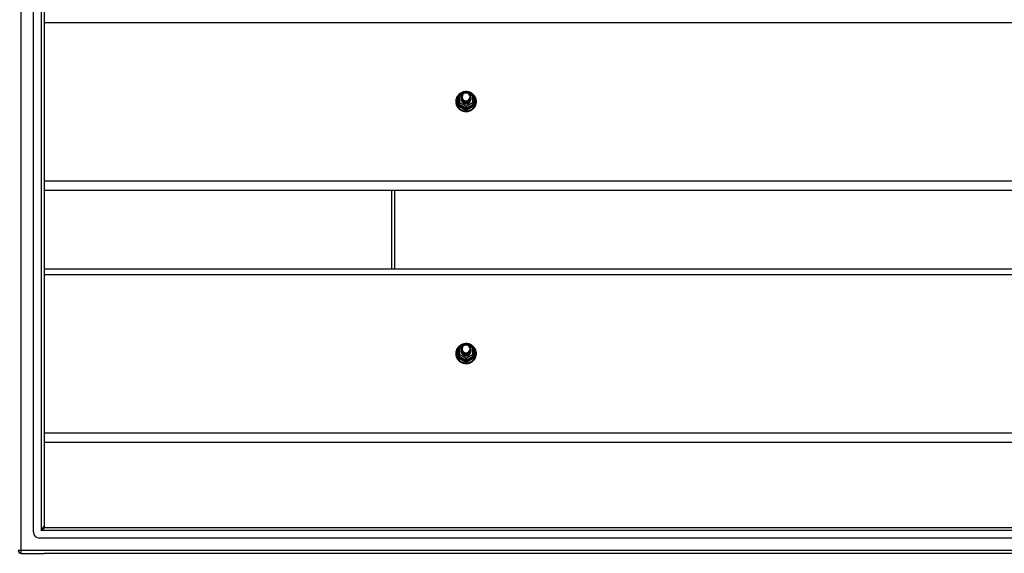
# Model space of a CAD drawing. Header units: inches. Extents: x 88 to 220, y 60 to 100.
# Tile 21 of 30: x 154 to 187, y 61 to 79. Entities that reach past the tile are written whole.
import ezdxf

# ---------------------------------------------------------------- set-up
doc = ezdxf.new("R2010")
doc.units = ezdxf.units.IN
doc.header["$MEASUREMENT"] = 0
doc.layers.add('Visible Edges(ANSI)', color=7, linetype='Continuous', lineweight=25)
doc.layers.add('Visible Tangent Edges(ANSI)', color=7, linetype='Continuous', lineweight=25)

msp = doc.modelspace()

# ---------------------------------------------------------------- linework, layer by layer
at = {"layer": 'Visible Edges(ANSI)'}
for p, q in [((154.61, 62.144), (154.61, 97.726)), ((154.965, 97.538), (154.965, 62.332)), ((168.865, 76.799), (169.079, 76.919)), ((169.118, 76.919), (169.332, 76.799)), ((168.845, 76.765), (168.845, 76.525)), ((168.845, 76.525), (168.845, 76.48)), ((168.945, 76.734), (168.945, 76.734)), ((168.945, 76.721), (168.945, 76.721)), ((168.945, 76.709), (168.945, 76.709)), ((168.945, 76.696), (168.945, 76.696)), ((168.945, 76.683), (168.945, 76.684)), ((168.945, 76.671), (168.945, 76.671)), ((168.945, 76.658), (168.945, 76.659)), ((169.081, 76.512), (169.079, 76.503)), ((169.252, 76.727), (169.252, 76.728)), ((169.252, 76.715), (169.252, 76.715)), ((169.252, 76.702), (169.252, 76.703)), ((169.252, 76.69), (169.252, 76.69)), ((169.252, 76.677), (169.252, 76.678)), ((169.252, 76.665), (169.252, 76.665)), ((169.353, 76.525), (169.353, 76.765)), ((169.353, 76.48), (169.353, 76.525)), ((218.599, 73.602), (154.965, 73.602)), ((166.599, 73.602), (166.599, 70.97)), ((154.965, 70.97), (218.599, 70.97)), ((168.845, 68.315), (168.845, 68.075)), ((168.865, 68.349), (169.079, 68.469)), ((168.945, 68.284), (168.945, 68.284)), ((168.945, 68.271), (168.945, 68.271)), ((168.945, 68.259), (168.945, 68.259)), ((169.118, 68.469), (169.332, 68.349)), ((169.252, 68.277), (169.252, 68.278)), ((169.252, 68.265), (169.252, 68.265)), ((169.353, 68.075), (169.353, 68.315)), ((168.845, 68.075), (168.845, 68.03)), ((168.945, 68.246), (168.945, 68.246)), ((168.945, 68.233), (168.945, 68.234)), ((168.945, 68.221), (168.945, 68.221)), ((168.945, 68.208), (168.945, 68.209)), ((169.081, 68.062), (169.079, 68.053)), ((169.252, 68.252), (169.252, 68.253)), ((169.252, 68.24), (169.252, 68.24)), ((169.252, 68.227), (169.252, 68.228)), ((169.252, 68.215), (169.252, 68.215)), ((169.353, 68.03), (169.353, 68.075)), ((218.599, 65.152), (154.965, 65.152)), ((154.996, 62.301), (219.202, 62.301)), ((219.39, 61.947), (154.807, 61.947)), ((154.198, 61.435), (154.965, 61.435)), ((220, 61.435), (154.965, 61.435))]:
    msp.add_line(p, q, dxfattribs=at)
at = {"layer": 'Visible Edges(ANSI)', "flags": 128}
for points in [[(169.073, 76.915), (169.048, 76.912), (169.023, 76.908), (168.999, 76.902), (168.976, 76.894), (168.953, 76.885), (168.93, 76.873), (168.909, 76.861), (168.889, 76.847), (168.869, 76.831), (168.851, 76.815), (168.835, 76.797), (168.819, 76.778), (168.805, 76.758), (168.793, 76.736), (168.782, 76.715), (168.773, 76.692), (168.766, 76.669), (168.76, 76.645), (168.756, 76.621), (168.754, 76.597), (168.754, 76.573), (168.755, 76.548), (168.759, 76.524), (168.764, 76.5), (168.771, 76.477), (168.779, 76.454), (168.79, 76.432), (168.802, 76.411), (168.815, 76.39), (168.83, 76.371), (168.847, 76.353), (168.864, 76.336), (168.883, 76.32), (168.903, 76.305), (168.924, 76.292), (168.946, 76.281), (168.969, 76.271), (168.993, 76.263), (169.017, 76.256), (169.041, 76.251), (169.066, 76.248), (169.091, 76.247), (169.116, 76.247), (169.14, 76.249), (169.165, 76.253), (169.189, 76.258), (169.213, 76.266), (169.236, 76.274), (169.259, 76.285), (169.281, 76.297), (169.301, 76.31), (169.321, 76.325), (169.34, 76.342), (169.357, 76.359), (169.373, 76.378), (169.387, 76.398), (169.4, 76.418), (169.412, 76.44), (169.421, 76.462), (169.429, 76.485), (169.436, 76.509), (169.44, 76.533), (169.443, 76.557), (169.444, 76.581)], [(168.966, 76.66), (168.95, 76.699), (168.945, 76.74), (168.953, 76.781), (168.973, 76.818), (169.003, 76.848), (169.041, 76.869), (169.083, 76.879), (169.127, 76.876), (169.168, 76.862), (169.204, 76.837), (169.231, 76.804), (169.248, 76.764), (169.252, 76.721), (169.244, 76.679), (169.224, 76.641), (169.194, 76.61), (169.157, 76.588), (169.114, 76.577), (169.07, 76.578), (169.029, 76.591), (168.993, 76.615), (168.966, 76.647), (168.95, 76.686), (168.945, 76.728)], [(168.985, 76.636), (169.007, 76.617), (169.034, 76.603), (169.062, 76.594), (169.092, 76.591), (169.122, 76.593), (169.151, 76.601), (169.177, 76.615), (169.201, 76.634), (169.219, 76.657), (169.233, 76.683), (169.241, 76.711), (169.243, 76.74), (169.238, 76.769), (169.227, 76.797), (169.211, 76.821), (169.19, 76.842), (169.165, 76.858), (169.137, 76.868), (169.107, 76.872), (169.077, 76.87), (169.048, 76.862), (169.022, 76.848), (169, 76.829), (168.983, 76.805)], [(169.444, 76.581), (169.442, 76.613), (169.438, 76.644), (169.43, 76.674), (169.42, 76.704), (169.407, 76.732), (169.391, 76.76), (169.372, 76.785), (169.351, 76.809), (169.328, 76.831), (169.303, 76.851), (169.277, 76.868), (169.248, 76.883), (169.219, 76.895), (169.188, 76.905), (169.157, 76.911), (169.125, 76.915)], [(168.945, 76.734), (168.945, 76.729), (168.945, 76.725), (168.946, 76.72), (168.946, 76.716), (168.947, 76.711), (168.948, 76.707), (168.949, 76.702), (168.95, 76.698), (168.951, 76.694), (168.952, 76.69), (168.954, 76.685), (168.955, 76.681), (168.957, 76.677), (168.959, 76.673), (168.961, 76.669), (168.963, 76.665), (168.965, 76.661), (168.968, 76.657), (168.97, 76.653), (168.973, 76.65), (168.976, 76.646), (168.979, 76.642), (168.982, 76.639), (168.985, 76.636)], [(168.945, 76.721), (168.946, 76.702), (168.95, 76.683), (168.957, 76.665), (168.966, 76.648), (168.977, 76.632), (168.99, 76.618), (169.005, 76.605), (169.022, 76.595), (169.04, 76.586), (169.059, 76.58), (169.079, 76.577), (169.099, 76.576), (169.119, 76.577), (169.138, 76.581), (169.157, 76.588), (169.175, 76.597), (169.192, 76.608), (169.207, 76.621), (169.22, 76.636), (169.232, 76.652), (169.241, 76.67), (169.247, 76.688), (169.251, 76.708), (169.252, 76.727)], [(169.252, 76.721), (169.252, 76.701), (169.248, 76.681), (169.242, 76.662), (169.234, 76.643), (169.223, 76.626), (169.209, 76.611), (169.194, 76.597), (169.177, 76.586), (169.159, 76.576), (169.139, 76.569), (169.119, 76.565), (169.099, 76.564), (169.078, 76.565), (169.058, 76.568), (169.038, 76.575), (169.02, 76.583), (169.003, 76.595), (168.988, 76.608), (168.975, 76.623), (168.964, 76.639), (168.955, 76.657), (168.949, 76.676), (168.946, 76.695), (168.945, 76.715)], [(168.945, 76.709), (168.946, 76.689), (168.95, 76.671), (168.957, 76.652), (168.966, 76.635), (168.977, 76.619), (168.99, 76.605), (169.005, 76.593), (169.022, 76.582), (169.04, 76.574), (169.059, 76.568), (169.079, 76.564), (169.099, 76.563), (169.119, 76.565), (169.138, 76.569), (169.157, 76.575), (169.175, 76.584), (169.192, 76.595), (169.207, 76.608), (169.22, 76.623), (169.232, 76.639), (169.241, 76.657), (169.247, 76.676), (169.251, 76.695), (169.252, 76.715)], [(169.252, 76.709), (169.252, 76.689), (169.248, 76.669), (169.242, 76.649), (169.234, 76.631), (169.223, 76.614), (169.209, 76.598), (169.194, 76.585), (169.177, 76.573), (169.159, 76.564), (169.139, 76.557), (169.119, 76.553), (169.099, 76.551), (169.078, 76.552), (169.058, 76.556), (169.038, 76.562), (169.02, 76.571), (169.003, 76.582), (168.988, 76.595), (168.975, 76.61), (168.964, 76.627), (168.955, 76.645), (168.949, 76.663), (168.946, 76.683), (168.945, 76.702)], [(168.945, 76.696), (168.946, 76.677), (168.95, 76.658), (168.957, 76.64), (168.966, 76.623), (168.977, 76.607), (168.99, 76.593), (169.005, 76.58), (169.022, 76.569), (169.04, 76.561), (169.059, 76.555), (169.079, 76.552), (169.099, 76.551), (169.119, 76.552), (169.138, 76.556), (169.157, 76.563), (169.175, 76.572), (169.192, 76.583), (169.207, 76.596), (169.22, 76.611), (169.232, 76.627), (169.241, 76.645), (169.247, 76.663), (169.251, 76.683), (169.252, 76.702)], [(169.252, 76.696), (169.252, 76.676), (169.248, 76.656), (169.242, 76.637), (169.234, 76.618), (169.223, 76.601), (169.209, 76.586), (169.194, 76.572), (169.177, 76.56), (169.159, 76.551), (169.139, 76.544), (169.119, 76.54), (169.099, 76.538), (169.078, 76.54), (169.058, 76.543), (169.038, 76.55), (169.02, 76.558), (169.003, 76.569), (168.988, 76.583), (168.975, 76.598), (168.964, 76.614), (168.955, 76.632), (168.949, 76.651), (168.946, 76.67), (168.945, 76.69)], [(168.945, 76.683), (168.946, 76.664), (168.95, 76.646), (168.957, 76.627), (168.966, 76.61), (168.977, 76.594), (168.99, 76.58), (169.005, 76.567), (169.022, 76.557), (169.04, 76.549), (169.059, 76.543), (169.079, 76.539), (169.099, 76.538), (169.119, 76.54), (169.138, 76.544), (169.157, 76.55), (169.175, 76.559), (169.192, 76.57), (169.207, 76.583), (169.22, 76.598), (169.232, 76.614), (169.241, 76.632), (169.247, 76.651), (169.251, 76.67), (169.252, 76.69)], [(169.252, 76.684), (169.252, 76.663), (169.248, 76.644), (169.242, 76.624), (169.234, 76.606), (169.223, 76.589), (169.209, 76.573), (169.194, 76.559), (169.177, 76.548), (169.159, 76.539), (169.139, 76.532), (169.119, 76.528), (169.099, 76.526), (169.078, 76.527), (169.058, 76.531), (169.038, 76.537), (169.02, 76.546), (169.003, 76.557), (168.988, 76.57), (168.975, 76.585), (168.964, 76.602), (168.955, 76.62), (168.949, 76.638), (168.946, 76.658), (168.945, 76.677)], [(168.945, 76.671), (168.946, 76.652), (168.95, 76.633), (168.957, 76.615), (168.966, 76.598), (168.977, 76.582), (168.99, 76.567), (169.005, 76.555), (169.022, 76.544), (169.04, 76.536), (169.059, 76.53), (169.079, 76.527), (169.099, 76.526), (169.119, 76.527), (169.138, 76.531), (169.157, 76.538), (169.175, 76.546), (169.192, 76.558), (169.207, 76.571), (169.22, 76.585), (169.232, 76.602), (169.241, 76.62), (169.247, 76.638), (169.251, 76.658), (169.252, 76.677)], [(169.252, 76.671), (169.252, 76.651), (169.248, 76.631), (169.242, 76.612), (169.234, 76.593), (169.223, 76.576), (169.209, 76.561), (169.194, 76.547), (169.177, 76.535), (169.159, 76.526), (169.139, 76.519), (169.119, 76.515), (169.099, 76.513), (169.078, 76.514), (169.058, 76.518), (169.038, 76.525), (169.02, 76.533), (169.003, 76.544), (168.988, 76.558), (168.975, 76.573), (168.964, 76.589), (168.955, 76.607), (168.949, 76.626), (168.946, 76.645), (168.945, 76.665)], [(168.945, 76.658), (168.946, 76.639), (168.95, 76.62), (168.957, 76.602), (168.966, 76.585), (168.977, 76.569), (168.99, 76.555), (169.005, 76.542), (169.022, 76.532), (169.04, 76.524), (169.059, 76.518), (169.079, 76.514), (169.099, 76.513), (169.119, 76.515), (169.138, 76.519), (169.157, 76.525), (169.175, 76.534), (169.192, 76.545), (169.207, 76.558), (169.22, 76.573), (169.232, 76.589), (169.241, 76.607), (169.247, 76.626), (169.251, 76.645), (169.252, 76.665)], [(169.079, 76.503), (169.071, 76.505), (169.063, 76.507), (169.055, 76.509), (169.047, 76.511), (169.04, 76.514), (169.032, 76.518), (169.025, 76.521), (169.018, 76.525), (169.011, 76.53), (169.004, 76.535), (168.998, 76.54), (168.992, 76.545), (168.987, 76.551), (168.981, 76.557), (168.976, 76.563), (168.971, 76.569), (168.967, 76.576), (168.963, 76.583), (168.96, 76.59), (168.957, 76.598), (168.954, 76.605), (168.952, 76.613), (168.95, 76.62), (168.948, 76.628)], [(168.983, 76.675), (168.982, 76.674), (168.982, 76.673), (168.981, 76.673), (168.98, 76.672), (168.98, 76.672), (168.979, 76.671), (168.978, 76.67), (168.977, 76.67), (168.977, 76.669), (168.976, 76.669), (168.975, 76.668), (168.975, 76.667), (168.974, 76.667), (168.973, 76.666), (168.972, 76.666), (168.972, 76.665), (168.971, 76.664), (168.97, 76.664), (168.97, 76.663), (168.969, 76.663), (168.968, 76.662), (168.967, 76.661), (168.967, 76.661), (168.966, 76.66)], [(168.983, 76.805), (168.982, 76.802), (168.98, 76.8), (168.979, 76.797), (168.978, 76.795), (168.977, 76.792), (168.976, 76.789), (168.975, 76.787), (168.974, 76.784), (168.973, 76.781), (168.973, 76.779), (168.972, 76.776), (168.971, 76.773), (168.971, 76.77), (168.97, 76.768), (168.97, 76.765), (168.97, 76.762), (168.969, 76.759), (168.969, 76.757), (168.969, 76.754), (168.969, 76.751), (168.969, 76.748), (168.969, 76.745), (168.969, 76.743), (168.969, 76.74)], [(168.969, 76.74), (168.969, 76.737), (168.969, 76.734), (168.969, 76.731), (168.969, 76.729), (168.969, 76.726), (168.969, 76.723), (168.969, 76.72), (168.97, 76.717), (168.97, 76.715), (168.971, 76.712), (168.971, 76.709), (168.972, 76.706), (168.972, 76.704), (168.973, 76.701), (168.974, 76.698), (168.974, 76.695), (168.975, 76.693), (168.976, 76.69), (168.977, 76.687), (168.978, 76.685), (168.979, 76.682), (168.981, 76.68), (168.982, 76.677), (168.983, 76.675)], [(169.073, 68.465), (169.048, 68.462), (169.023, 68.458), (168.999, 68.452), (168.976, 68.444), (168.953, 68.435), (168.93, 68.423), (168.909, 68.411), (168.889, 68.397), (168.869, 68.381), (168.851, 68.365), (168.835, 68.347), (168.819, 68.328), (168.805, 68.308), (168.793, 68.286), (168.782, 68.265), (168.773, 68.242), (168.766, 68.219), (168.76, 68.195), (168.756, 68.171), (168.754, 68.147), (168.754, 68.123), (168.755, 68.098), (168.759, 68.074), (168.764, 68.05), (168.771, 68.027), (168.779, 68.004), (168.79, 67.982), (168.802, 67.961), (168.815, 67.94), (168.83, 67.921), (168.847, 67.903), (168.864, 67.886), (168.883, 67.87), (168.903, 67.855), (168.924, 67.842), (168.946, 67.831), (168.969, 67.821), (168.993, 67.813), (169.017, 67.806), (169.041, 67.801), (169.066, 67.798), (169.091, 67.797), (169.116, 67.797), (169.14, 67.799), (169.165, 67.803), (169.189, 67.808), (169.213, 67.816), (169.236, 67.824), (169.259, 67.835), (169.281, 67.847), (169.301, 67.86), (169.321, 67.875), (169.34, 67.892), (169.357, 67.909), (169.373, 67.928), (169.387, 67.948), (169.4, 67.968), (169.412, 67.99), (169.421, 68.012), (169.429, 68.035), (169.436, 68.059), (169.44, 68.083), (169.443, 68.107), (169.444, 68.131)], [(168.966, 68.21), (168.95, 68.249), (168.945, 68.29), (168.953, 68.331), (168.973, 68.368), (169.003, 68.398), (169.041, 68.419), (169.083, 68.429), (169.127, 68.426), (169.168, 68.412), (169.204, 68.387), (169.231, 68.354), (169.248, 68.314), (169.252, 68.271), (169.244, 68.229), (169.224, 68.191), (169.194, 68.16), (169.157, 68.138), (169.114, 68.127), (169.07, 68.128), (169.029, 68.141), (168.993, 68.165), (168.966, 68.197), (168.95, 68.236), (168.945, 68.278)], [(168.945, 68.284), (168.945, 68.279), (168.945, 68.275), (168.946, 68.27), (168.946, 68.266), (168.947, 68.261), (168.948, 68.257), (168.949, 68.252), (168.95, 68.248), (168.951, 68.244), (168.952, 68.24), (168.954, 68.235), (168.955, 68.231), (168.957, 68.227), (168.959, 68.223), (168.961, 68.219), (168.963, 68.215), (168.965, 68.211), (168.968, 68.207), (168.97, 68.203), (168.973, 68.2), (168.976, 68.196), (168.979, 68.192), (168.982, 68.189), (168.985, 68.186)], [(168.945, 68.271), (168.946, 68.252), (168.95, 68.233), (168.957, 68.215), (168.966, 68.198), (168.977, 68.182), (168.99, 68.168), (169.005, 68.155), (169.022, 68.145), (169.04, 68.136), (169.059, 68.13), (169.079, 68.127), (169.099, 68.126), (169.119, 68.127), (169.138, 68.131), (169.157, 68.138), (169.175, 68.147), (169.192, 68.158), (169.207, 68.171), (169.22, 68.186), (169.232, 68.202), (169.241, 68.22), (169.247, 68.238), (169.251, 68.258), (169.252, 68.277)], [(169.252, 68.271), (169.252, 68.251), (169.248, 68.231), (169.242, 68.212), (169.234, 68.193), (169.223, 68.176), (169.209, 68.161), (169.194, 68.147), (169.177, 68.136), (169.159, 68.126), (169.139, 68.119), (169.119, 68.115), (169.099, 68.114), (169.078, 68.115), (169.058, 68.118), (169.038, 68.125), (169.02, 68.133), (169.003, 68.145), (168.988, 68.158), (168.975, 68.173), (168.964, 68.189), (168.955, 68.207), (168.949, 68.226), (168.946, 68.245), (168.945, 68.265)], [(168.945, 68.259), (168.946, 68.239), (168.95, 68.221), (168.957, 68.202), (168.966, 68.185), (168.977, 68.169), (168.99, 68.155), (169.005, 68.143), (169.022, 68.132), (169.04, 68.124), (169.059, 68.118), (169.079, 68.114), (169.099, 68.113), (169.119, 68.115), (169.138, 68.119), (169.157, 68.125), (169.175, 68.134), (169.192, 68.145), (169.207, 68.158), (169.22, 68.173), (169.232, 68.189), (169.241, 68.207), (169.247, 68.226), (169.251, 68.245), (169.252, 68.265)], [(168.983, 68.355), (168.982, 68.352), (168.98, 68.35), (168.979, 68.347), (168.978, 68.345), (168.977, 68.342), (168.976, 68.339), (168.975, 68.337), (168.974, 68.334), (168.973, 68.331), (168.973, 68.329), (168.972, 68.326), (168.971, 68.323), (168.971, 68.32), (168.97, 68.318), (168.97, 68.315), (168.97, 68.312), (168.969, 68.309), (168.969, 68.307), (168.969, 68.304), (168.969, 68.301), (168.969, 68.298), (168.969, 68.295), (168.969, 68.293), (168.969, 68.29)], [(168.969, 68.29), (168.969, 68.287), (168.969, 68.284), (168.969, 68.281), (168.969, 68.279), (168.969, 68.276), (168.969, 68.273), (168.969, 68.27), (168.97, 68.267), (168.97, 68.265), (168.971, 68.262), (168.971, 68.259), (168.972, 68.256), (168.972, 68.254), (168.973, 68.251), (168.974, 68.248), (168.974, 68.245), (168.975, 68.243), (168.976, 68.24), (168.977, 68.237), (168.978, 68.235), (168.979, 68.232), (168.981, 68.23), (168.982, 68.227), (168.983, 68.225)], [(168.985, 68.186), (169.007, 68.167), (169.034, 68.153), (169.062, 68.144), (169.092, 68.141), (169.122, 68.143), (169.151, 68.151), (169.177, 68.165), (169.201, 68.184), (169.219, 68.207), (169.233, 68.233), (169.241, 68.261), (169.243, 68.29), (169.238, 68.319), (169.227, 68.347), (169.211, 68.371), (169.19, 68.392), (169.165, 68.408), (169.137, 68.418), (169.107, 68.422), (169.077, 68.42), (169.048, 68.412), (169.022, 68.398), (169, 68.379), (168.983, 68.355)], [(169.444, 68.131), (169.442, 68.163), (169.438, 68.194), (169.43, 68.224), (169.42, 68.254), (169.407, 68.282), (169.391, 68.31), (169.372, 68.335), (169.351, 68.359), (169.328, 68.381), (169.303, 68.401), (169.277, 68.418), (169.248, 68.433), (169.219, 68.445), (169.188, 68.455), (169.157, 68.461), (169.125, 68.465)], [(169.252, 68.259), (169.252, 68.239), (169.248, 68.219), (169.242, 68.199), (169.234, 68.181), (169.223, 68.164), (169.209, 68.148), (169.194, 68.135), (169.177, 68.123), (169.159, 68.114), (169.139, 68.107), (169.119, 68.103), (169.099, 68.101), (169.078, 68.102), (169.058, 68.106), (169.038, 68.112), (169.02, 68.121), (169.003, 68.132), (168.988, 68.145), (168.975, 68.16), (168.964, 68.177), (168.955, 68.195), (168.949, 68.213), (168.946, 68.233), (168.945, 68.252)], [(168.945, 68.246), (168.946, 68.227), (168.95, 68.208), (168.957, 68.19), (168.966, 68.173), (168.977, 68.157), (168.99, 68.143), (169.005, 68.13), (169.022, 68.119), (169.04, 68.111), (169.059, 68.105), (169.079, 68.102), (169.099, 68.101), (169.119, 68.102), (169.138, 68.106), (169.157, 68.113), (169.175, 68.122), (169.192, 68.133), (169.207, 68.146), (169.22, 68.161), (169.232, 68.177), (169.241, 68.195), (169.247, 68.213), (169.251, 68.233), (169.252, 68.252)], [(169.252, 68.246), (169.252, 68.226), (169.248, 68.206), (169.242, 68.187), (169.234, 68.168), (169.223, 68.151), (169.209, 68.136), (169.194, 68.122), (169.177, 68.11), (169.159, 68.101), (169.139, 68.094), (169.119, 68.09), (169.099, 68.088), (169.078, 68.09), (169.058, 68.093), (169.038, 68.1), (169.02, 68.108), (169.003, 68.119), (168.988, 68.133), (168.975, 68.148), (168.964, 68.164), (168.955, 68.182), (168.949, 68.201), (168.946, 68.22), (168.945, 68.24)], [(168.945, 68.233), (168.946, 68.214), (168.95, 68.196), (168.957, 68.177), (168.966, 68.16), (168.977, 68.144), (168.99, 68.13), (169.005, 68.117), (169.022, 68.107), (169.04, 68.099), (169.059, 68.093), (169.079, 68.089), (169.099, 68.088), (169.119, 68.09), (169.138, 68.094), (169.157, 68.1), (169.175, 68.109), (169.192, 68.12), (169.207, 68.133), (169.22, 68.148), (169.232, 68.164), (169.241, 68.182), (169.247, 68.201), (169.251, 68.22), (169.252, 68.24)], [(169.252, 68.234), (169.252, 68.213), (169.248, 68.194), (169.242, 68.174), (169.234, 68.156), (169.223, 68.139), (169.209, 68.123), (169.194, 68.109), (169.177, 68.098), (169.159, 68.089), (169.139, 68.082), (169.119, 68.078), (169.099, 68.076), (169.078, 68.077), (169.058, 68.081), (169.038, 68.087), (169.02, 68.096), (169.003, 68.107), (168.988, 68.12), (168.975, 68.135), (168.964, 68.152), (168.955, 68.17), (168.949, 68.188), (168.946, 68.208), (168.945, 68.227)], [(168.945, 68.221), (168.946, 68.202), (168.95, 68.183), (168.957, 68.165), (168.966, 68.148), (168.977, 68.132), (168.99, 68.117), (169.005, 68.105), (169.022, 68.094), (169.04, 68.086), (169.059, 68.08), (169.079, 68.077), (169.099, 68.076), (169.119, 68.077), (169.138, 68.081), (169.157, 68.088), (169.175, 68.096), (169.192, 68.108), (169.207, 68.121), (169.22, 68.135), (169.232, 68.152), (169.241, 68.17), (169.247, 68.188), (169.251, 68.208), (169.252, 68.227)], [(169.252, 68.221), (169.252, 68.201), (169.248, 68.181), (169.242, 68.162), (169.234, 68.143), (169.223, 68.126), (169.209, 68.111), (169.194, 68.097), (169.177, 68.085), (169.159, 68.076), (169.139, 68.069), (169.119, 68.065), (169.099, 68.063), (169.078, 68.064), (169.058, 68.068), (169.038, 68.075), (169.02, 68.083), (169.003, 68.094), (168.988, 68.108), (168.975, 68.123), (168.964, 68.139), (168.955, 68.157), (168.949, 68.176), (168.946, 68.195), (168.945, 68.215)], [(168.945, 68.208), (168.946, 68.189), (168.95, 68.17), (168.957, 68.152), (168.966, 68.135), (168.977, 68.119), (168.99, 68.105), (169.005, 68.092), (169.022, 68.082), (169.04, 68.074), (169.059, 68.068), (169.079, 68.064), (169.099, 68.063), (169.119, 68.065), (169.138, 68.069), (169.157, 68.075), (169.175, 68.084), (169.192, 68.095), (169.207, 68.108), (169.22, 68.123), (169.232, 68.139), (169.241, 68.157), (169.247, 68.176), (169.251, 68.195), (169.252, 68.215)], [(169.079, 68.053), (169.071, 68.055), (169.063, 68.057), (169.055, 68.059), (169.047, 68.061), (169.04, 68.064), (169.032, 68.068), (169.025, 68.071), (169.018, 68.075), (169.011, 68.08), (169.004, 68.085), (168.998, 68.09), (168.992, 68.095), (168.987, 68.101), (168.981, 68.107), (168.976, 68.113), (168.971, 68.119), (168.967, 68.126), (168.963, 68.133), (168.96, 68.14), (168.957, 68.148), (168.954, 68.155), (168.952, 68.163), (168.95, 68.17), (168.948, 68.178)], [(168.983, 68.225), (168.982, 68.224), (168.982, 68.223), (168.981, 68.223), (168.98, 68.222), (168.98, 68.222), (168.979, 68.221), (168.978, 68.22), (168.977, 68.22), (168.977, 68.219), (168.976, 68.219), (168.975, 68.218), (168.975, 68.217), (168.974, 68.217), (168.973, 68.216), (168.972, 68.216), (168.972, 68.215), (168.971, 68.214), (168.97, 68.214), (168.97, 68.213), (168.969, 68.213), (168.968, 68.212), (168.967, 68.211), (168.967, 68.211), (168.966, 68.21)]]:
    msp.add_lwpolyline(points, dxfattribs=at)
at = {"layer": 'Visible Edges(ANSI)'}
for centre, radius, start, end in [((169.099, 76.884), 0.0394, 60.8255, 119.1745), ((168.884, 76.765), 0.0394, 119.1745, 180), ((169.313, 76.765), 0.0394, 0, 60.8255), ((168.884, 68.315), 0.0394, 119.1745, 180), ((169.099, 68.434), 0.0394, 60.8255, 119.1745), ((169.313, 68.315), 0.0394, 0, 60.8255), ((154.996, 62.332), 0.031, 180, 270), ((154.807, 62.144), 0.197, 180, 270), ((154.198, 61.534), 0.099, 180, 270)]:
    msp.add_arc(centre, radius, start, end, dxfattribs=at)
for centre, major_axis, start_param, end_param in [((169.099, 76.74), (0.134, 0), 3.671471, 8.899926), ((169.099, 76.655), (-0.158, 0), 6.032414, 9.675269), ((169.099, 76.735), (0.154, 0), 3.669461, 3.875388), ((169.099, 68.29), (0.134, 0), 3.671471, 8.899926), ((169.099, 68.205), (-0.158, 0), 6.032414, 9.675269), ((169.099, 68.285), (0.154, 0), 3.669461, 3.875388)]:
    msp.add_ellipse(centre, major_axis=major_axis, ratio=0.966998, start_param=start_param, end_param=end_param, dxfattribs=at)
at = {"layer": 'Visible Tangent Edges(ANSI)'}
for p, q in [((154.198, 61.534), (154.198, 98.336)), ((154.866, 97.668), (154.866, 62.202)), ((154.965, 79.234), (218.599, 79.234)), ((169.067, 76.876), (169.099, 76.894)), ((169.099, 76.894), (169.133, 76.875)), ((169.208, 76.833), (169.313, 76.775)), ((168.821, 76.477), (168.821, 76.704)), ((168.884, 76.775), (168.982, 76.829)), ((168.884, 76.535), (168.884, 76.775)), ((169.099, 76.415), (168.884, 76.535)), ((169.313, 76.535), (169.099, 76.415)), ((169.313, 76.775), (169.313, 76.535)), ((169.377, 76.704), (169.377, 76.477)), ((168.864, 76.492), (169.079, 76.372)), ((168.864, 76.447), (168.864, 76.492)), ((169.079, 76.372), (169.079, 76.327)), ((169.118, 76.372), (169.333, 76.492)), ((169.118, 76.327), (169.118, 76.372)), ((169.333, 76.492), (169.333, 76.447)), ((218.599, 73.915), (154.965, 73.915)), ((166.698, 73.602), (166.698, 70.97)), ((154.965, 70.784), (218.599, 70.784)), ((168.884, 68.325), (168.982, 68.379)), ((168.884, 68.085), (168.884, 68.325)), ((169.067, 68.426), (169.099, 68.444)), ((169.099, 68.444), (169.133, 68.425)), ((169.208, 68.383), (169.313, 68.325)), ((169.313, 68.325), (169.313, 68.085)), ((168.821, 68.027), (168.821, 68.254)), ((168.864, 68.042), (169.079, 67.922)), ((168.864, 67.997), (168.864, 68.042)), ((169.099, 67.965), (168.884, 68.085)), ((169.313, 68.085), (169.099, 67.965)), ((169.118, 67.922), (169.333, 68.042)), ((169.333, 68.042), (169.333, 67.997)), ((169.377, 68.254), (169.377, 68.027)), ((169.079, 67.922), (169.079, 67.877)), ((169.118, 67.877), (169.118, 67.922)), ((218.599, 65.465), (154.965, 65.465)), ((154.866, 62.202), (154.965, 62.332)), ((154.996, 62.301), (154.866, 62.202)), ((219.332, 62.202), (154.866, 62.202)), ((154.198, 61.534), (154.099, 61.534)), ((154.198, 61.435), (154.198, 61.534)), ((220, 61.534), (154.198, 61.534))]:
    msp.add_line(p, q, dxfattribs=at)
at = {"layer": 'Visible Tangent Edges(ANSI)', "flags": 128}
for points in [[(168.845, 76.757), (168.843, 76.755), (168.841, 76.753), (168.839, 76.752), (168.838, 76.75), (168.836, 76.748), (168.834, 76.746), (168.833, 76.744), (168.832, 76.741), (168.83, 76.739), (168.829, 76.737), (168.828, 76.735), (168.827, 76.733), (168.826, 76.73), (168.825, 76.728), (168.824, 76.726), (168.823, 76.723), (168.823, 76.721), (168.822, 76.719), (168.822, 76.716), (168.821, 76.714), (168.821, 76.712), (168.821, 76.709), (168.821, 76.707), (168.821, 76.704)], [(169.377, 76.704), (169.377, 76.707), (169.377, 76.709), (169.376, 76.712), (169.376, 76.714), (169.376, 76.716), (169.375, 76.719), (169.375, 76.721), (169.374, 76.723), (169.373, 76.726), (169.372, 76.728), (169.372, 76.73), (169.371, 76.733), (169.369, 76.735), (169.368, 76.737), (169.367, 76.739), (169.366, 76.741), (169.364, 76.744), (169.363, 76.746), (169.361, 76.748), (169.36, 76.75), (169.358, 76.752), (169.356, 76.753), (169.354, 76.755), (169.353, 76.757)], [(168.821, 76.477), (168.821, 76.474), (168.821, 76.471), (168.821, 76.467), (168.822, 76.464), (168.822, 76.461), (168.823, 76.458), (168.824, 76.455), (168.825, 76.452), (168.826, 76.449), (168.828, 76.446), (168.829, 76.443), (168.831, 76.44), (168.832, 76.437), (168.834, 76.435), (168.836, 76.432), (168.838, 76.43), (168.84, 76.428), (168.842, 76.425), (168.845, 76.423), (168.847, 76.421), (168.85, 76.419), (168.852, 76.418), (168.855, 76.416), (168.858, 76.415)], [(168.864, 76.447), (168.863, 76.448), (168.862, 76.449), (168.86, 76.45), (168.859, 76.45), (168.858, 76.451), (168.856, 76.452), (168.855, 76.454), (168.854, 76.455), (168.853, 76.456), (168.852, 76.457), (168.851, 76.459), (168.85, 76.46), (168.849, 76.462), (168.848, 76.463), (168.848, 76.465), (168.847, 76.466), (168.847, 76.468), (168.846, 76.47), (168.846, 76.471), (168.845, 76.473), (168.845, 76.475), (168.845, 76.477), (168.845, 76.478), (168.845, 76.48)], [(169.061, 76.301), (169.064, 76.299), (169.067, 76.298), (169.07, 76.297), (169.073, 76.295), (169.076, 76.294), (169.079, 76.293), (169.082, 76.292), (169.086, 76.292), (169.089, 76.291), (169.092, 76.291), (169.095, 76.291), (169.099, 76.29), (169.102, 76.291), (169.105, 76.291), (169.109, 76.291), (169.112, 76.292), (169.115, 76.292), (169.118, 76.293), (169.121, 76.294), (169.124, 76.295), (169.127, 76.297), (169.13, 76.298), (169.133, 76.299), (169.136, 76.301)], [(169.118, 76.327), (169.117, 76.326), (169.115, 76.326), (169.114, 76.325), (169.112, 76.324), (169.111, 76.323), (169.109, 76.323), (169.107, 76.322), (169.106, 76.322), (169.104, 76.322), (169.102, 76.322), (169.1, 76.321), (169.099, 76.321), (169.097, 76.321), (169.095, 76.322), (169.094, 76.322), (169.092, 76.322), (169.09, 76.322), (169.088, 76.323), (169.087, 76.323), (169.085, 76.324), (169.084, 76.325), (169.082, 76.326), (169.08, 76.326), (169.079, 76.327)], [(169.353, 76.48), (169.353, 76.478), (169.352, 76.477), (169.352, 76.475), (169.352, 76.473), (169.352, 76.471), (169.351, 76.47), (169.351, 76.468), (169.35, 76.466), (169.35, 76.465), (169.349, 76.463), (169.348, 76.462), (169.347, 76.46), (169.346, 76.459), (169.345, 76.457), (169.344, 76.456), (169.343, 76.455), (169.342, 76.454), (169.341, 76.452), (169.34, 76.451), (169.339, 76.45), (169.337, 76.45), (169.336, 76.449), (169.334, 76.448), (169.333, 76.447)], [(169.34, 76.415), (169.342, 76.416), (169.345, 76.418), (169.348, 76.419), (169.35, 76.421), (169.353, 76.423), (169.355, 76.425), (169.357, 76.428), (169.359, 76.43), (169.361, 76.432), (169.363, 76.435), (169.365, 76.437), (169.367, 76.44), (169.368, 76.443), (169.37, 76.446), (169.371, 76.449), (169.372, 76.452), (169.373, 76.455), (169.374, 76.458), (169.375, 76.461), (169.376, 76.464), (169.376, 76.467), (169.377, 76.471), (169.377, 76.474), (169.377, 76.477)], [(168.845, 68.307), (168.843, 68.305), (168.841, 68.303), (168.839, 68.302), (168.838, 68.3), (168.836, 68.298), (168.834, 68.296), (168.833, 68.294), (168.832, 68.291), (168.83, 68.289), (168.829, 68.287), (168.828, 68.285), (168.827, 68.283), (168.826, 68.28), (168.825, 68.278), (168.824, 68.276), (168.823, 68.273), (168.823, 68.271), (168.822, 68.269), (168.822, 68.266), (168.821, 68.264), (168.821, 68.262), (168.821, 68.259), (168.821, 68.257), (168.821, 68.254)], [(169.377, 68.254), (169.377, 68.257), (169.377, 68.259), (169.376, 68.262), (169.376, 68.264), (169.376, 68.266), (169.375, 68.269), (169.375, 68.271), (169.374, 68.273), (169.373, 68.276), (169.372, 68.278), (169.372, 68.28), (169.371, 68.283), (169.369, 68.285), (169.368, 68.287), (169.367, 68.289), (169.366, 68.291), (169.364, 68.294), (169.363, 68.296), (169.361, 68.298), (169.36, 68.3), (169.358, 68.302), (169.356, 68.303), (169.354, 68.305), (169.353, 68.307)], [(168.821, 68.027), (168.821, 68.024), (168.821, 68.021), (168.821, 68.017), (168.822, 68.014), (168.822, 68.011), (168.823, 68.008), (168.824, 68.005), (168.825, 68.002), (168.826, 67.999), (168.828, 67.996), (168.829, 67.993), (168.831, 67.99), (168.832, 67.987), (168.834, 67.985), (168.836, 67.982), (168.838, 67.98), (168.84, 67.978), (168.842, 67.975), (168.845, 67.973), (168.847, 67.971), (168.85, 67.969), (168.852, 67.968), (168.855, 67.966), (168.858, 67.965)], [(168.864, 67.997), (168.863, 67.998), (168.862, 67.999), (168.86, 68), (168.859, 68), (168.858, 68.001), (168.856, 68.002), (168.855, 68.004), (168.854, 68.005), (168.853, 68.006), (168.852, 68.007), (168.851, 68.009), (168.85, 68.01), (168.849, 68.012), (168.848, 68.013), (168.848, 68.015), (168.847, 68.016), (168.847, 68.018), (168.846, 68.02), (168.846, 68.021), (168.845, 68.023), (168.845, 68.025), (168.845, 68.027), (168.845, 68.028), (168.845, 68.03)], [(169.353, 68.03), (169.353, 68.028), (169.352, 68.027), (169.352, 68.025), (169.352, 68.023), (169.352, 68.021), (169.351, 68.02), (169.351, 68.018), (169.35, 68.016), (169.35, 68.015), (169.349, 68.013), (169.348, 68.012), (169.347, 68.01), (169.346, 68.009), (169.345, 68.007), (169.344, 68.006), (169.343, 68.005), (169.342, 68.004), (169.341, 68.002), (169.34, 68.001), (169.339, 68), (169.337, 68), (169.336, 67.999), (169.334, 67.998), (169.333, 67.997)], [(169.34, 67.965), (169.342, 67.966), (169.345, 67.968), (169.348, 67.969), (169.35, 67.971), (169.353, 67.973), (169.355, 67.975), (169.357, 67.978), (169.359, 67.98), (169.361, 67.982), (169.363, 67.985), (169.365, 67.987), (169.367, 67.99), (169.368, 67.993), (169.37, 67.996), (169.371, 67.999), (169.372, 68.002), (169.373, 68.005), (169.374, 68.008), (169.375, 68.011), (169.376, 68.014), (169.376, 68.017), (169.377, 68.021), (169.377, 68.024), (169.377, 68.027)], [(169.061, 67.851), (169.064, 67.849), (169.067, 67.848), (169.07, 67.847), (169.073, 67.845), (169.076, 67.844), (169.079, 67.843), (169.082, 67.842), (169.086, 67.842), (169.089, 67.841), (169.092, 67.841), (169.095, 67.841), (169.099, 67.84), (169.102, 67.841), (169.105, 67.841), (169.109, 67.841), (169.112, 67.842), (169.115, 67.842), (169.118, 67.843), (169.121, 67.844), (169.124, 67.845), (169.127, 67.847), (169.13, 67.848), (169.133, 67.849), (169.136, 67.851)], [(169.118, 67.877), (169.117, 67.876), (169.115, 67.876), (169.114, 67.875), (169.112, 67.874), (169.111, 67.873), (169.109, 67.873), (169.107, 67.872), (169.106, 67.872), (169.104, 67.872), (169.102, 67.872), (169.1, 67.871), (169.099, 67.871), (169.097, 67.871), (169.095, 67.872), (169.094, 67.872), (169.092, 67.872), (169.09, 67.872), (169.088, 67.873), (169.087, 67.873), (169.085, 67.874), (169.084, 67.875), (169.082, 67.876), (169.08, 67.876), (169.079, 67.877)]]:
    msp.add_lwpolyline(points, dxfattribs=at)
at = {"layer": 'Visible Tangent Edges(ANSI)'}
for centre, major_axis, ratio, start_param, end_param in [((169.099, 76.587), (0.331, 0), 0.966998, 1.708073, 7.716705), ((169.099, 76.884), (-0.0192, 0.0344), 0.127392, 4.936728, 6.283185), ((169.099, 76.884), (0.0192, 0.0344), 0.127392, 0, 1.346458), ((168.805, 76.72), (0.0394, 0), 0.420933, 5.107073, 6.283185), ((168.884, 76.765), (-0.0394, 0), 0.254784, 4.712389, 6.283185), ((168.884, 76.525), (-0.0394, 0), 0.254784, 4.712389, 6.283185), ((168.884, 76.525), (-0.0394, 0), 0.966998, 0, 1.047198), ((168.884, 76.525), (-0.0192, -0.0344), 0.127392, 4.48805, 6.058847), ((168.884, 76.765), (-0.0192, 0.0344), 0.127392, 4.936728, 6.283185), ((169.313, 76.765), (0.0192, 0.0344), 0.127392, 0, 1.346458), ((169.313, 76.765), (0.0394, 0), 0.254784, 0, 1.570796), ((169.313, 76.525), (0.0394, 0), 0.254784, 0, 1.570796), ((169.313, 76.525), (0.0192, -0.0344), 0.127392, 0.224339, 1.795135), ((169.313, 76.525), (0.0394, 0), 0.966998, 5.235988, 6.283185), ((169.392, 76.72), (-0.0394, 0), 0.420933, 0, 1.176113), ((168.805, 76.48), (0.0394, 0), 0.080687, 5.107073, 6.283185), ((168.845, 76.414), (0.0178, 0.0351), 0.295528, 4.874003, 6.050115), ((168.96, 76.19), (0.573, -0.342), 0.220649, 1.524932, 1.878631), ((168.972, 76.211), (-0.605, 0.361), 0.220649, 4.666525, 5.020223), ((169.059, 76.294), (0.0205, 0.0336), 0.044718, 0.222707, 1.398819), ((169.099, 76.405), (-0.0192, -0.0344), 0.127392, 4.48805, 6.058847), ((169.099, 76.405), (0.0394, 0), 0.966998, 4.18879, 5.235988), ((169.099, 76.405), (0.0192, -0.0344), 0.127392, 0.224339, 1.795135), ((169.226, 76.211), (-0.605, -0.361), 0.220649, 4.404555, 4.758253), ((169.138, 76.294), (-0.0205, 0.0336), 0.044718, 4.884366, 6.060479), ((169.238, 76.19), (0.573, 0.342), 0.220649, 1.262962, 1.61666), ((169.353, 76.414), (-0.0178, 0.0351), 0.295528, 0.23307, 1.409183), ((169.392, 76.48), (-0.0394, 0), 0.080687, 0, 1.176113), ((169.099, 68.137), (0.331, 0), 0.966998, 1.708073, 7.716705), ((168.805, 68.27), (0.0394, 0), 0.420933, 5.107073, 6.283185), ((168.884, 68.315), (-0.0394, 0), 0.254784, 4.712389, 6.283185), ((168.884, 68.315), (-0.0192, 0.0344), 0.127392, 4.936728, 6.283185), ((169.099, 68.434), (-0.0192, 0.0344), 0.127392, 4.936728, 6.283185), ((169.099, 68.434), (0.0192, 0.0344), 0.127392, 0, 1.346458), ((169.313, 68.315), (0.0192, 0.0344), 0.127392, 0, 1.346458), ((169.313, 68.315), (0.0394, 0), 0.254784, 0, 1.570796), ((169.392, 68.27), (-0.0394, 0), 0.420933, 0, 1.176113), ((168.805, 68.03), (0.0394, 0), 0.080687, 5.107073, 6.283185), ((168.884, 68.075), (-0.0394, 0), 0.254784, 4.712389, 6.283185), ((168.884, 68.075), (-0.0394, 0), 0.966998, 0, 1.047198), ((168.845, 67.964), (0.0178, 0.0351), 0.295528, 4.874003, 6.050115), ((168.96, 67.74), (0.573, -0.342), 0.220649, 1.524932, 1.878631), ((168.884, 68.075), (-0.0192, -0.0344), 0.127392, 4.48805, 6.058847), ((168.972, 67.761), (-0.605, 0.361), 0.220649, 4.666525, 5.020223), ((169.099, 67.955), (-0.0192, -0.0344), 0.127392, 4.48805, 6.058847), ((169.099, 67.955), (0.0192, -0.0344), 0.127392, 0.224339, 1.795135), ((169.226, 67.761), (-0.605, -0.361), 0.220649, 4.404555, 4.758253), ((169.238, 67.74), (0.573, 0.342), 0.220649, 1.262962, 1.61666), ((169.313, 68.075), (0.0394, 0), 0.254784, 0, 1.570796), ((169.313, 68.075), (0.0192, -0.0344), 0.127392, 0.224339, 1.795135), ((169.353, 67.964), (-0.0178, 0.0351), 0.295528, 0.23307, 1.409183), ((169.313, 68.075), (0.0394, 0), 0.966998, 5.235988, 6.283185), ((169.392, 68.03), (-0.0394, 0), 0.080687, 0, 1.176113), ((169.059, 67.844), (0.0205, 0.0336), 0.044718, 0.222707, 1.398819), ((169.099, 67.955), (0.0394, 0), 0.966998, 4.18879, 5.235988), ((169.138, 67.844), (-0.0205, 0.0336), 0.044718, 4.884366, 6.060479)]:
    msp.add_ellipse(centre, major_axis=major_axis, ratio=ratio, start_param=start_param, end_param=end_param, dxfattribs=at)

doc.saveas('drawing.dxf')
